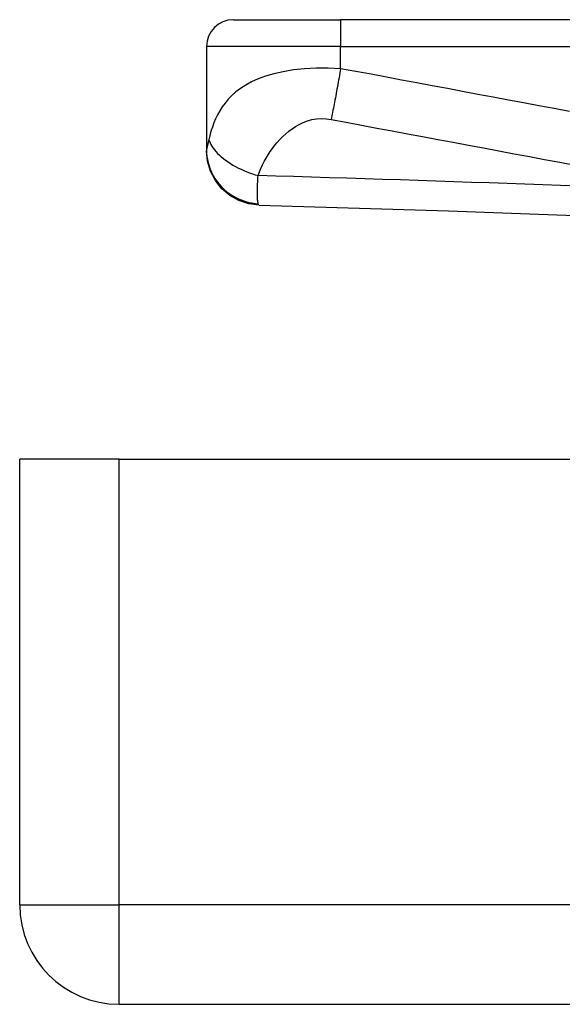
# Model space of a CAD drawing. Header units: inches. Extents: x 2.8 to 89.6, y 4.6 to 48.7.
# Tile 1 of 107: x 2.8 to 3.6, y 4.7 to 6.2. Entities that reach past the tile are written whole.
import ezdxf

# ---------------------------------------------------------------- set-up
doc = ezdxf.new("R2010")
doc.units = ezdxf.units.IN
doc.header["$MEASUREMENT"] = 0
doc.layers.add('Visible Edges(ANSI)', color=7, linetype='Continuous', lineweight=25)
doc.layers.add('Visible Tangent Edges(ANSI)', color=7, linetype='Continuous', lineweight=25)

msp = doc.modelspace()

# ---------------------------------------------------------------- linework, layer by layer
at = {"layer": 'Visible Edges(ANSI)'}
for p, q in [((3.1213, 6.1934), (3.2787, 6.1934)), ((3.9278, 6.1934), (3.2787, 6.1934)), ((3.0819, 6.154), (3.0819, 6.0019)), ((3.0819, 6.0019), (3.0819, 6.0007)), ((2.8075, 4.8945), (2.8075, 5.5485)), ((2.9535, 5.5485), (2.8075, 5.5485)), ((2.9535, 5.5485), (18.5795, 5.5485)), ((2.9535, 4.7485), (18.5795, 4.7485))]:
    msp.add_line(p, q, dxfattribs=at)
at = {"layer": 'Visible Edges(ANSI)', "flags": 128}
for points in [[(3.1591, 5.9214), (3.1439, 5.9233), (3.1294, 5.9281), (3.116, 5.9355), (3.1044, 5.9454), (3.0948, 5.9574), (3.0877, 5.9709), (3.0833, 5.9856), (3.0819, 6.0007)], [(3.1591, 5.9214), (3.4371, 5.9127), (3.7153, 5.9026)]]:
    msp.add_lwpolyline(points, dxfattribs=at)
at = {"layer": 'Visible Edges(ANSI)'}
for centre, radius, start, end in [((3.1213, 6.154), 0.0394, 90, 180), ((2.9535, 4.8945), 0.146, 180, 270)]:
    msp.add_arc(centre, radius, start, end, dxfattribs=at)
at = {"layer": 'Visible Tangent Edges(ANSI)'}
for p, q in [((3.2787, 6.1934), (3.2787, 6.154)), ((3.2787, 6.154), (3.0819, 6.154)), ((3.2787, 6.1215), (3.2787, 6.154)), ((3.2787, 6.154), (3.9278, 6.154)), ((2.9535, 4.8945), (2.9535, 5.5485)), ((2.8075, 4.8945), (2.9535, 4.8945)), ((18.5795, 4.8945), (2.9535, 4.8945)), ((2.9535, 4.7485), (2.9535, 4.8945))]:
    msp.add_line(p, q, dxfattribs=at)
at = {"layer": 'Visible Tangent Edges(ANSI)', "flags": 128}
for points in [[(3.2787, 6.1215), (3.2607, 6.1223), (3.2429, 6.1222), (3.2257, 6.1213), (3.2095, 6.1196), (3.1945, 6.1171), (3.1809, 6.114), (3.1686, 6.1104), (3.1577, 6.1064), (3.148, 6.102), (3.1394, 6.0974), (3.1318, 6.0925), (3.125, 6.0874), (3.1191, 6.0821), (3.1138, 6.0766), (3.1091, 6.0711), (3.1049, 6.0654), (3.1013, 6.0596), (3.098, 6.0537), (3.0951, 6.0478), (3.0926, 6.0418), (3.0904, 6.0358), (3.0884, 6.0296), (3.0867, 6.0235), (3.0853, 6.0173)], [(3.2787, 6.1215), (3.2782, 6.1181), (3.2776, 6.1148), (3.277, 6.1115), (3.2764, 6.1081), (3.2758, 6.1048), (3.2752, 6.1015), (3.2746, 6.0981), (3.274, 6.0948), (3.2734, 6.0915), (3.2728, 6.0883), (3.2722, 6.085), (3.2716, 6.0818), (3.271, 6.0786), (3.2704, 6.0755), (3.2698, 6.0724), (3.2692, 6.0693), (3.2686, 6.0663), (3.2681, 6.0634), (3.2675, 6.0605), (3.2669, 6.0577), (3.2664, 6.0549), (3.2659, 6.0522), (3.2653, 6.0496), (3.2648, 6.047)], [(3.6147, 6.0587), (3.5923, 6.0629), (3.5699, 6.0671), (3.5475, 6.0713), (3.5251, 6.0755), (3.5027, 6.0797), (3.4803, 6.0838), (3.4579, 6.088), (3.4355, 6.0922), (3.4131, 6.0964), (3.3907, 6.1006), (3.3683, 6.1048), (3.3459, 6.109), (3.3235, 6.1132), (3.3011, 6.1173), (3.2787, 6.1215)], [(3.1575, 5.9646), (3.1594, 5.97), (3.1616, 5.9752), (3.164, 5.9804), (3.1665, 5.9854), (3.1693, 5.9903), (3.1722, 5.9951), (3.1754, 5.9999), (3.1787, 6.0045), (3.1822, 6.009), (3.1858, 6.0134), (3.1897, 6.0177), (3.1938, 6.0219), (3.1981, 6.0259), (3.2026, 6.0297), (3.2074, 6.0333), (3.2125, 6.0367), (3.218, 6.0398), (3.2238, 6.0426), (3.2299, 6.0449), (3.2365, 6.0467), (3.2433, 6.0479), (3.2504, 6.0483), (3.2576, 6.048), (3.2648, 6.047)], [(3.2648, 6.047), (3.2871, 6.0428), (3.3096, 6.0386), (3.332, 6.0344), (3.3544, 6.0302), (3.3768, 6.026), (3.3992, 6.0218), (3.4216, 6.0177), (3.444, 6.0135), (3.4664, 6.0093), (3.4887, 6.0051), (3.5111, 6.0009), (3.5335, 5.9967), (3.5559, 5.9925), (3.5783, 5.9884), (3.6007, 5.9842), (3.6231, 5.98)], [(3.0853, 6.0173), (3.0851, 6.0165), (3.0849, 6.0156), (3.0847, 6.0148), (3.0845, 6.014), (3.0843, 6.0132), (3.0842, 6.0124), (3.084, 6.0116), (3.0838, 6.0109), (3.0836, 6.0102), (3.0835, 6.0095), (3.0833, 6.0088), (3.0831, 6.0081), (3.0829, 6.0074), (3.0827, 6.0067), (3.0826, 6.0061), (3.0825, 6.0055), (3.0823, 6.0049), (3.0822, 6.0044), (3.0821, 6.0039), (3.082, 6.0034), (3.082, 6.003), (3.0819, 6.0026), (3.0819, 6.0022), (3.0819, 6.0019)], [(3.0853, 6.0173), (3.0861, 6.015), (3.087, 6.0126), (3.0883, 6.0101), (3.0897, 6.0076), (3.0915, 6.005), (3.0934, 6.0024), (3.0956, 5.9998), (3.098, 5.9972), (3.1007, 5.9946), (3.1035, 5.992), (3.1066, 5.9895), (3.1099, 5.987), (3.1134, 5.9846), (3.117, 5.9822), (3.1207, 5.98), (3.1246, 5.9778), (3.1286, 5.9757), (3.1326, 5.9738), (3.1367, 5.9719), (3.1409, 5.9702), (3.1451, 5.9686), (3.1492, 5.9672), (3.1534, 5.9658), (3.1575, 5.9646)], [(3.0819, 6.0019), (3.082, 5.9974), (3.0824, 5.9928), (3.0831, 5.9882), (3.0842, 5.9835), (3.0855, 5.9788), (3.0872, 5.9741), (3.0892, 5.9695), (3.0915, 5.9649), (3.0942, 5.9605), (3.0971, 5.9562), (3.1004, 5.952), (3.1039, 5.9481), (3.1077, 5.9444), (3.1118, 5.941), (3.116, 5.9378), (3.1204, 5.935), (3.1249, 5.9324), (3.1296, 5.9302), (3.1343, 5.9283), (3.139, 5.9266), (3.1438, 5.9253), (3.1485, 5.9244), (3.1532, 5.9236), (3.1578, 5.9232)], [(3.1578, 5.9232), (3.1576, 5.9239), (3.1575, 5.9247), (3.1573, 5.9256), (3.1572, 5.9266), (3.157, 5.9277), (3.1569, 5.929), (3.1568, 5.9303), (3.1568, 5.9318), (3.1567, 5.9333), (3.1567, 5.935), (3.1566, 5.9368), (3.1566, 5.9387), (3.1566, 5.9406), (3.1567, 5.9424), (3.1567, 5.9443), (3.1567, 5.9463), (3.1568, 5.9483), (3.1569, 5.9504), (3.1569, 5.9525), (3.157, 5.9548), (3.1571, 5.9571), (3.1572, 5.9595), (3.1573, 5.962), (3.1575, 5.9646)], [(3.6278, 5.949), (3.6017, 5.95), (3.5756, 5.951), (3.5494, 5.9519), (3.5233, 5.9528), (3.4971, 5.9538), (3.471, 5.9547), (3.4449, 5.9556), (3.4187, 5.9565), (3.3926, 5.9573), (3.3665, 5.9582), (3.3403, 5.9591), (3.3142, 5.9599), (3.2881, 5.9607), (3.262, 5.9615), (3.2358, 5.9623), (3.2097, 5.9631), (3.1836, 5.9639), (3.1575, 5.9646)], [(3.1591, 5.9214), (3.159, 5.9214), (3.159, 5.9214), (3.1589, 5.9214), (3.1589, 5.9214), (3.1588, 5.9215), (3.1588, 5.9215), (3.1587, 5.9215), (3.1586, 5.9216), (3.1586, 5.9216), (3.1585, 5.9217), (3.1585, 5.9218), (3.1584, 5.9218), (3.1584, 5.9219), (3.1583, 5.922), (3.1583, 5.9221), (3.1582, 5.9222), (3.1582, 5.9223), (3.1581, 5.9224), (3.1581, 5.9225), (3.158, 5.9227), (3.158, 5.9228), (3.1579, 5.9229), (3.1579, 5.9231), (3.1578, 5.9232)]]:
    msp.add_lwpolyline(points, dxfattribs=at)

doc.saveas('drawing.dxf')
